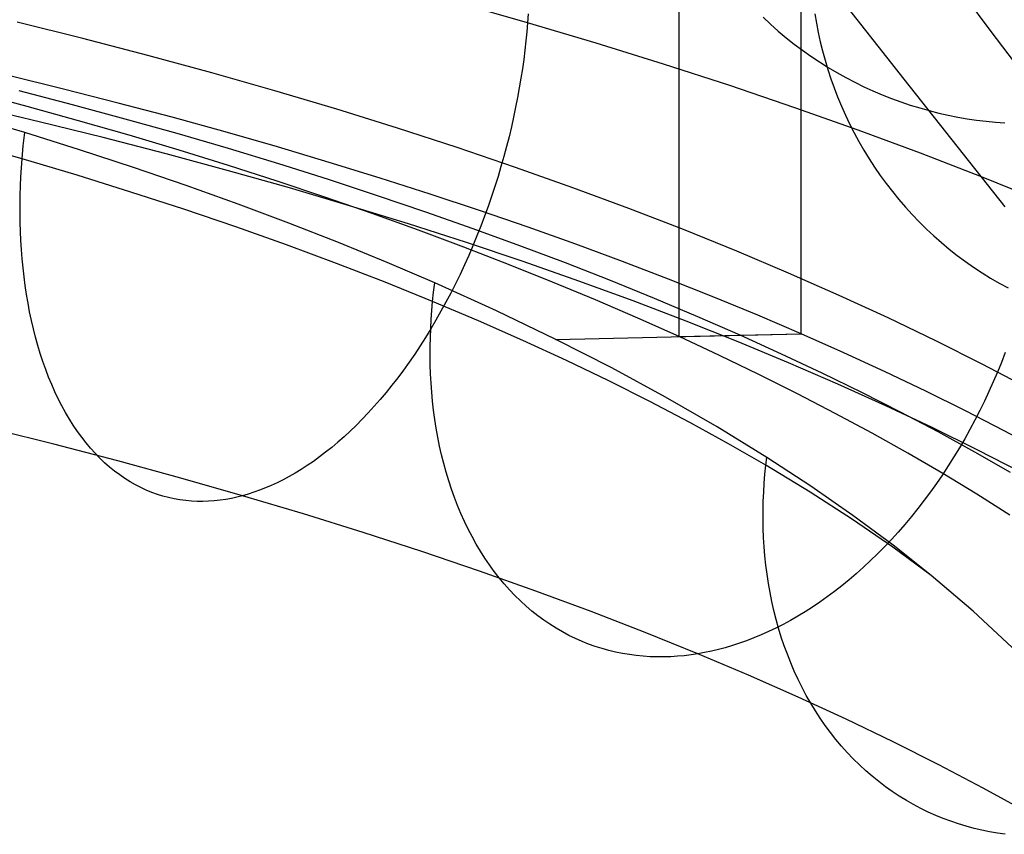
# Model space of a CAD drawing. Extents: x -37 to 483, y -973 to -253.
# Tile 75 of 197: x 286 to 317, y -872 to -846. Entities that reach past the tile are written whole.
import ezdxf

# ---------------------------------------------------------------- set-up
doc = ezdxf.new("R2010")
doc.units = 0
for name, color, linetype in [('LIVELLO_03', 5, 'CONTINUOUS'), ('LIVELLO_04', 96, 'CONTINUOUS'), ('PREDEFINITO', 7, 'CONTINUOUS')]:
    doc.layers.add(name, color=color, linetype=linetype)

msp = doc.modelspace()

# ---------------------------------------------------------------- linework, layer by layer
at = {"layer": 'LIVELLO_03'}
for p, q in [((314.792, -843.938, 503.139), (316.767, -846.593, 491.497)), ((311.095, -844.355, 452.02), (314.051, -848.13, 440.307)), ((309.625, -846.18, 477.762), (309.862, -846.402, 477.839)), ((311.252, -846.077, 452.396), (311.302, -846.368, 452.464)), ((309.862, -846.402, 477.839), (310.105, -846.617, 477.916)), ((310.105, -846.617, 477.916), (310.353, -846.826, 477.993)), ((311.302, -846.368, 452.464), (311.36, -846.66, 452.534)), ((311.36, -846.66, 452.534), (311.425, -846.951, 452.606)), ((316.767, -846.593, 491.497), (318.963, -849.499, 479.924)), ((310.353, -846.826, 477.993), (310.607, -847.027, 478.069)), ((311.425, -846.951, 452.606), (311.497, -847.243, 452.679)), ((310.607, -847.027, 478.069), (310.866, -847.221, 478.146)), ((310.866, -847.221, 478.146), (311.129, -847.408, 478.222)), ((311.497, -847.243, 452.679), (311.577, -847.535, 452.753)), ((311.129, -847.408, 478.222), (311.397, -847.587, 478.298)), ((311.397, -847.587, 478.298), (311.669, -847.759, 478.373)), ((311.577, -847.535, 452.753), (311.664, -847.826, 452.83)), ((311.664, -847.826, 452.83), (311.759, -848.116, 452.907)), ((311.669, -847.759, 478.373), (311.945, -847.923, 478.448)), ((311.759, -848.116, 452.907), (311.862, -848.405, 452.986)), ((311.945, -847.923, 478.448), (312.225, -848.079, 478.521)), ((312.225, -848.079, 478.521), (312.508, -848.227, 478.595)), ((314.051, -848.13, 440.307), (317.229, -852.152, 428.698)), ((311.862, -848.405, 452.986), (311.972, -848.692, 453.066)), ((312.508, -848.227, 478.595), (312.794, -848.368, 478.667)), ((312.794, -848.368, 478.667), (313.083, -848.5, 478.739)), ((313.083, -848.5, 478.739), (313.374, -848.624, 478.81)), ((311.972, -848.692, 453.066), (312.09, -848.978, 453.148)), ((313.374, -848.624, 478.81), (313.667, -848.74, 478.879)), ((313.667, -848.74, 478.879), (313.962, -848.848, 478.948)), ((312.09, -848.978, 453.148), (312.217, -849.262, 453.23)), ((313.962, -848.848, 478.948), (314.258, -848.947, 479.016)), ((314.258, -848.947, 479.016), (314.556, -849.039, 479.082)), ((314.556, -849.039, 479.082), (314.854, -849.122, 479.148)), ((314.854, -849.122, 479.148), (315.153, -849.198, 479.212)), ((312.217, -849.262, 453.23), (312.35, -849.543, 453.314)), ((315.153, -849.198, 479.212), (315.452, -849.266, 479.275)), ((315.452, -849.266, 479.275), (315.751, -849.325, 479.337)), ((315.751, -849.325, 479.337), (316.049, -849.377, 479.397)), ((316.049, -849.377, 479.397), (316.347, -849.422, 479.456)), ((316.347, -849.422, 479.456), (316.645, -849.459, 479.514)), ((312.35, -849.543, 453.314), (312.492, -849.822, 453.399)), ((316.645, -849.459, 479.514), (316.941, -849.488, 479.57)), ((316.941, -849.488, 479.57), (317.235, -849.51, 479.625)), ((312.492, -849.822, 453.399), (312.641, -850.098, 453.485)), ((312.641, -850.098, 453.485), (312.798, -850.37, 453.572)), ((312.798, -850.37, 453.572), (312.963, -850.639, 453.659)), ((312.963, -850.639, 453.659), (313.135, -850.904, 453.748)), ((313.135, -850.904, 453.748), (313.315, -851.165, 453.837)), ((313.315, -851.165, 453.837), (313.502, -851.421, 453.927)), ((313.502, -851.421, 453.927), (313.696, -851.673, 454.017)), ((313.696, -851.673, 454.017), (313.897, -851.92, 454.108)), ((313.897, -851.92, 454.108), (314.105, -852.161, 454.199)), ((314.105, -852.161, 454.199), (314.32, -852.397, 454.29)), ((314.32, -852.397, 454.29), (314.541, -852.626, 454.382)), ((314.541, -852.626, 454.382), (314.769, -852.85, 454.474)), ((314.769, -852.85, 454.474), (315.002, -853.068, 454.565)), ((315.002, -853.068, 454.565), (315.242, -853.278, 454.657)), ((315.242, -853.278, 454.657), (315.487, -853.482, 454.748)), ((315.487, -853.482, 454.748), (315.737, -853.68, 454.839)), ((315.737, -853.68, 454.839), (315.993, -853.87, 454.93)), ((315.993, -853.87, 454.93), (316.253, -854.052, 455.02)), ((316.253, -854.052, 455.02), (316.518, -854.228, 455.11)), ((316.518, -854.228, 455.11), (316.787, -854.395, 455.199)), ((316.787, -854.395, 455.199), (317.06, -854.555, 455.287)), ((317.06, -854.555, 455.287), (317.336, -854.707, 455.375))]:
    msp.add_line(p, q, dxfattribs=at)
at = {"layer": 'LIVELLO_04'}
for p, q in [((306.979, -856.238, 410.712), (306.979, -354.718, 422.221)), ((310.829, -856.151, 413.834), (310.829, -354.631, 425.342)), ((287.611, -848.443, 431.785), (285.873, -848.015, 432.781)), ((287.892, -848.936, 428.819), (286.214, -848.498, 429.819)), ((289.327, -848.882, 430.763), (287.611, -848.443, 431.785)), ((286.458, -848.99, 426.875), (284.818, -848.553, 427.852)), ((286.843, -849.47, 432.2), (284.803, -848.987, 433.345)), ((288.076, -849.44, 425.872), (286.458, -848.99, 426.875)), ((289.549, -849.386, 427.793), (287.892, -848.936, 428.819)), ((291.021, -849.332, 429.714), (289.327, -848.882, 430.763)), ((289.673, -849.9, 424.845), (288.076, -849.44, 425.872)), ((291.183, -849.847, 426.742), (289.549, -849.386, 427.793)), ((292.693, -849.794, 428.638), (291.021, -849.332, 429.714)), ((288.856, -849.969, 431.018), (286.843, -849.47, 432.2)), ((290.841, -850.484, 429.799), (288.856, -849.969, 431.018)), ((291.248, -850.371, 423.793), (289.673, -849.9, 424.845)), ((292.795, -850.319, 425.665), (291.183, -849.847, 426.742)), ((294.343, -850.267, 427.537), (292.693, -849.794, 428.638)), ((292.801, -850.854, 422.717), (291.248, -850.371, 423.793)), ((294.385, -850.802, 424.564), (292.795, -850.319, 425.665)), ((295.969, -850.751, 426.411), (294.343, -850.267, 427.537)), ((292.796, -851.014, 428.543), (290.841, -850.484, 429.799)), ((294.33, -851.347, 421.617), (292.801, -850.854, 422.717)), ((295.95, -851.296, 423.438), (294.385, -850.802, 424.564)), ((297.57, -851.245, 425.259), (295.969, -850.751, 426.411)), ((294.72, -851.558, 427.253), (292.796, -851.014, 428.543)), ((297.492, -851.8, 422.288), (295.95, -851.296, 423.438)), ((299.148, -851.75, 424.083), (297.57, -851.245, 425.259)), ((295.836, -851.85, 420.493), (294.33, -851.347, 421.617)), ((296.611, -852.117, 425.928), (294.72, -851.558, 427.253)), ((297.318, -852.364, 419.347), (295.836, -851.85, 420.493)), ((299.01, -852.315, 421.115), (297.492, -851.8, 422.288)), ((300.701, -852.266, 422.883), (299.148, -851.75, 424.083)), ((298.468, -852.691, 424.569), (296.611, -852.117, 425.928)), ((298.776, -852.888, 418.178), (297.318, -852.364, 419.347)), ((300.502, -852.84, 419.918), (299.01, -852.315, 421.115)), ((302.228, -852.791, 421.658), (300.701, -852.266, 422.883)), ((300.29, -853.278, 423.179), (298.468, -852.691, 424.569)), ((301.969, -853.375, 418.699), (300.502, -852.84, 419.918)), ((303.729, -853.327, 420.411), (302.228, -852.791, 421.658)), ((300.209, -853.423, 416.987), (298.776, -852.888, 418.178)), ((301.616, -853.967, 415.774), (300.209, -853.423, 416.987)), ((302.076, -853.878, 421.756), (300.29, -853.278, 423.179)), ((303.41, -853.92, 417.457), (301.969, -853.375, 418.699)), ((305.204, -853.873, 419.14), (303.729, -853.327, 420.411)), ((302.997, -854.52, 414.54), (301.616, -853.967, 415.774)), ((303.825, -854.491, 420.304), (302.076, -853.878, 421.756)), ((304.825, -854.474, 416.193), (303.41, -853.92, 417.457)), ((306.652, -854.428, 417.846), (305.204, -853.873, 419.14)), ((304.352, -855.084, 413.284), (302.997, -854.52, 414.54)), ((305.536, -855.116, 418.822), (303.825, -854.491, 420.304)), ((306.212, -855.038, 414.907), (304.825, -854.474, 416.193)), ((308.073, -854.993, 416.531), (306.652, -854.428, 417.846)), ((309.465, -855.568, 415.193), (308.073, -854.993, 416.531)), ((305.679, -855.656, 412.008), (304.352, -855.084, 413.284)), ((307.207, -855.754, 417.311), (305.536, -855.116, 418.822)), ((307.572, -855.612, 413.601), (306.212, -855.038, 414.907)), ((308.904, -856.195, 412.273), (307.572, -855.612, 413.601)), ((310.829, -856.151, 413.834), (309.465, -855.568, 415.193)), ((306.979, -856.238, 410.712), (305.679, -855.656, 412.008)), ((308.839, -856.403, 415.774), (307.207, -855.754, 417.311)), ((306.979, -856.238, 410.712), (310.829, -856.151, 413.834)), ((308.252, -856.829, 409.396), (306.979, -856.238, 410.712)), ((310.208, -856.787, 410.925), (308.904, -856.195, 412.273)), ((312.164, -856.744, 412.453), (310.829, -856.151, 413.834)), ((310.429, -857.062, 414.211), (308.839, -856.403, 415.774)), ((309.496, -857.429, 408.06), (308.252, -856.829, 409.396)), ((311.483, -857.387, 409.556), (310.208, -856.787, 410.925)), ((313.47, -857.345, 411.052), (312.164, -856.744, 412.453)), ((311.978, -857.733, 412.623), (310.429, -857.062, 414.211)), ((310.712, -858.037, 406.705), (309.496, -857.429, 408.06)), ((312.729, -857.997, 408.168), (311.483, -857.387, 409.556)), ((314.746, -857.956, 409.631), (313.47, -857.345, 411.052)), ((313.484, -858.413, 411.011), (311.978, -857.733, 412.623)), ((311.899, -858.654, 405.332), (310.712, -858.037, 406.705)), ((313.946, -858.614, 406.761), (312.729, -857.997, 408.168)), ((315.992, -858.574, 408.19), (314.746, -857.956, 409.631)), ((314.947, -859.102, 409.377), (313.484, -858.413, 411.011)), ((313.057, -859.279, 403.94), (311.899, -858.654, 405.332)), ((315.132, -859.24, 405.335), (313.946, -858.614, 406.761)), ((317.208, -859.201, 406.73), (315.992, -858.574, 408.19)), ((314.186, -859.912, 402.531), (313.057, -859.279, 403.94)), ((316.366, -859.801, 407.722), (314.947, -859.102, 409.377)), ((316.289, -859.874, 403.891), (315.132, -859.24, 405.335)), ((318.392, -859.836, 405.252), (317.208, -859.201, 406.73)), ((315.285, -860.553, 401.105), (314.186, -859.912, 402.531)), ((317.415, -860.516, 402.43), (316.289, -859.874, 403.891)), ((317.741, -860.507, 406.048), (316.366, -859.801, 407.722)), ((316.353, -861.201, 399.662), (315.285, -860.553, 401.105)), ((317.391, -861.857, 398.202), (316.353, -861.201, 399.662))]:
    msp.add_line(p, q, dxfattribs=at)
at = {"layer": 'PREDEFINITO'}
for p, q in [((310.829, -856.151, 413.834), (310.829, -841.845, 414.162)), ((302.214, -846.353, 440.213), (300.017, -845.727, 441.67)), ((288.217, -846.852, 434.941), (286.143, -846.336, 436.14)), ((302.235, -846.07, 440.155), (302.214, -846.353, 440.213)), ((302.19, -846.636, 440.267), (302.161, -846.923, 440.316)), ((302.214, -846.353, 440.213), (302.19, -846.636, 440.267)), ((304.374, -846.997, 438.716), (302.214, -846.353, 440.213)), ((290.263, -847.384, 433.702), (288.217, -846.852, 434.941)), ((302.161, -846.923, 440.316), (302.128, -847.214, 440.361)), ((302.128, -847.214, 440.361), (302.091, -847.507, 440.402)), ((306.496, -847.657, 437.178), (304.374, -846.997, 438.716)), ((292.277, -847.933, 432.426), (290.263, -847.384, 433.702)), ((302.091, -847.507, 440.402), (302.049, -847.804, 440.438)), ((302.049, -847.804, 440.438), (302.003, -848.103, 440.47)), ((308.578, -848.335, 435.602), (306.496, -847.657, 437.178)), ((287.611, -848.443, 431.785), (285.873, -848.015, 432.781)), ((294.259, -848.498, 431.111), (292.277, -847.933, 432.426)), ((302.003, -848.103, 440.47), (301.952, -848.405, 440.497)), ((289.327, -848.882, 430.763), (287.611, -848.443, 431.785)), ((296.208, -849.079, 429.76), (294.259, -848.498, 431.111)), ((301.952, -848.405, 440.497), (301.897, -848.709, 440.519)), ((310.62, -849.029, 433.987), (308.578, -848.335, 435.602)), ((301.897, -848.709, 440.519), (301.836, -849.015, 440.535)), ((286.387, -849.811, 421.865), (283.639, -848.998, 423.662)), ((291.021, -849.332, 429.714), (289.327, -848.882, 430.763)), ((298.121, -849.675, 428.373), (296.208, -849.079, 429.76)), ((301.836, -849.015, 440.535), (301.772, -849.323, 440.547)), ((312.62, -849.739, 432.335), (310.62, -849.029, 433.987)), ((292.693, -849.794, 428.638), (291.021, -849.332, 429.714)), ((301.772, -849.323, 440.547), (301.702, -849.633, 440.553)), ((299.998, -850.286, 426.952), (298.121, -849.675, 428.373)), ((301.702, -849.633, 440.553), (301.628, -849.944, 440.553)), ((314.579, -850.466, 430.646), (312.62, -849.739, 432.335)), ((286.341, -850.231, 421.933), (286.387, -849.811, 421.865)), ((288.113, -850.353, 420.67), (286.387, -849.811, 421.865)), ((294.343, -850.267, 427.537), (292.693, -849.794, 428.638)), ((301.628, -849.944, 440.553), (301.548, -850.256, 440.548)), ((286.304, -850.643, 422.009), (284.547, -850.142, 423.175)), ((286.304, -850.643, 422.009), (286.341, -850.231, 421.933)), ((289.809, -850.909, 419.443), (288.113, -850.353, 420.67)), ((295.969, -850.751, 426.411), (294.343, -850.267, 427.537)), ((301.837, -850.911, 425.497), (299.998, -850.286, 426.952)), ((301.548, -850.256, 440.548), (301.464, -850.57, 440.538)), ((286.284, -850.926, 422.067), (286.304, -850.643, 422.009)), ((288.032, -851.158, 420.811), (286.304, -850.643, 422.009)), ((301.464, -850.57, 440.538), (301.375, -850.883, 440.521)), ((316.495, -851.207, 428.921), (314.579, -850.466, 430.646)), ((286.267, -851.21, 422.13), (286.284, -850.926, 422.067)), ((291.472, -851.48, 418.185), (289.809, -850.909, 419.443)), ((297.57, -851.245, 425.259), (295.969, -850.751, 426.411)), ((301.375, -850.883, 440.521), (301.282, -851.197, 440.499)), ((303.638, -851.551, 424.01), (301.837, -850.911, 425.497)), ((286.254, -851.495, 422.198), (286.267, -851.21, 422.13)), ((289.728, -851.687, 419.582), (288.032, -851.158, 420.811)), ((299.148, -851.75, 424.083), (297.57, -851.245, 425.259)), ((301.282, -851.197, 440.499), (301.183, -851.511, 440.471)), ((318.366, -851.964, 427.16), (316.495, -851.207, 428.921)), ((286.245, -851.78, 422.272), (286.254, -851.495, 422.198)), ((293.104, -852.066, 416.897), (291.472, -851.48, 418.185)), ((301.183, -851.511, 440.471), (301.08, -851.824, 440.437)), ((305.398, -852.204, 422.491), (303.638, -851.551, 424.01)), ((286.24, -852.067, 422.35), (286.245, -851.78, 422.272)), ((291.394, -852.229, 418.321), (289.728, -851.687, 419.582)), ((300.701, -852.266, 422.883), (299.148, -851.75, 424.083)), ((301.08, -851.824, 440.437), (300.972, -852.137, 440.397)), ((286.24, -852.354, 422.434), (286.24, -852.067, 422.35)), ((293.027, -852.784, 417.029), (291.394, -852.229, 418.321)), ((294.702, -852.665, 415.579), (293.104, -852.066, 416.897)), ((300.972, -852.137, 440.397), (300.859, -852.449, 440.351)), ((307.118, -852.869, 420.942), (305.398, -852.204, 422.491)), ((286.244, -852.641, 422.524), (286.24, -852.354, 422.434)), ((302.228, -852.791, 421.658), (300.701, -852.266, 422.883)), ((300.859, -852.449, 440.351), (300.741, -852.76, 440.298)), ((286.252, -852.928, 422.619), (286.244, -852.641, 422.524)), ((294.627, -853.352, 415.708), (293.027, -852.784, 417.029)), ((296.266, -853.279, 414.233), (294.702, -852.665, 415.579)), ((300.741, -852.76, 440.298), (300.619, -853.068, 440.24)), ((303.729, -853.327, 420.411), (302.228, -852.791, 421.658)), ((286.265, -853.214, 422.719), (286.252, -852.928, 422.619)), ((300.619, -853.068, 440.24), (300.492, -853.375, 440.176)), ((308.795, -853.547, 419.365), (307.118, -852.869, 420.942)), ((286.282, -853.5, 422.824), (286.265, -853.214, 422.719)), ((296.194, -853.933, 414.357), (294.627, -853.352, 415.708)), ((297.796, -853.906, 412.857), (296.266, -853.279, 414.233)), ((300.492, -853.375, 440.176), (300.361, -853.68, 440.105)), ((305.204, -853.873, 419.14), (303.729, -853.327, 420.411)), ((286.305, -853.785, 422.935), (286.282, -853.5, 422.824)), ((286.332, -854.069, 423.052), (286.305, -853.785, 422.935)), ((300.361, -853.68, 440.105), (300.226, -853.982, 440.028)), ((310.429, -854.238, 417.759), (308.795, -853.547, 419.365)), ((286.363, -854.351, 423.174), (286.332, -854.069, 423.052)), ((297.726, -854.526, 412.977), (296.194, -853.933, 414.357)), ((299.29, -854.547, 411.454), (297.796, -853.906, 412.857)), ((300.226, -853.982, 440.028), (300.086, -854.281, 439.945)), ((306.652, -854.428, 417.846), (305.204, -853.873, 419.14)), ((286.4, -854.632, 423.302), (286.363, -854.351, 423.174)), ((300.086, -854.281, 439.945), (299.942, -854.577, 439.857)), ((312.019, -854.939, 416.127), (310.429, -854.238, 417.759)), ((286.442, -854.91, 423.435), (286.4, -854.632, 423.302)), ((299.223, -855.131, 411.569), (297.726, -854.526, 412.977)), ((299.254, -854.841, 411.51), (299.29, -854.547, 411.454)), ((301.23, -855.425, 409.536), (299.29, -854.547, 411.454)), ((299.942, -854.577, 439.857), (299.795, -854.87, 439.762)), ((308.073, -854.993, 416.531), (306.652, -854.428, 417.846)), ((286.489, -855.186, 423.573), (286.442, -854.91, 423.435)), ((299.223, -855.131, 411.569), (299.254, -854.841, 411.51)), ((299.795, -854.87, 439.762), (299.643, -855.158, 439.661)), ((309.465, -855.568, 415.193), (308.073, -854.993, 416.531)), ((313.565, -855.651, 414.471), (312.019, -854.939, 416.127)), ((286.54, -855.46, 423.717), (286.489, -855.186, 423.573)), ((299.198, -855.412, 411.63), (299.223, -855.131, 411.569)), ((300.663, -855.739, 410.155), (299.223, -855.131, 411.569)), ((299.643, -855.158, 439.661), (299.487, -855.442, 439.555)), ((286.597, -855.73, 423.866), (286.54, -855.46, 423.717)), ((299.178, -855.695, 411.696), (299.198, -855.412, 411.63)), ((299.487, -855.442, 439.555), (299.328, -855.722, 439.442)), ((303.105, -856.326, 407.571), (301.23, -855.425, 409.536)), ((310.829, -856.151, 413.834), (309.465, -855.568, 415.193)), ((286.659, -855.997, 424.021), (286.597, -855.73, 423.866)), ((299.163, -855.979, 411.767), (299.178, -855.695, 411.696)), ((299.328, -855.722, 439.442), (299.166, -855.998, 439.324)), ((302.067, -856.358, 408.715), (300.663, -855.739, 410.155)), ((315.065, -856.373, 412.79), (313.565, -855.651, 414.471)), ((286.726, -856.26, 424.18), (286.659, -855.997, 424.021)), ((286.798, -856.52, 424.345), (286.726, -856.26, 424.18)), ((299, -856.268, 439.201), (298.831, -856.532, 439.072)), ((299.166, -855.998, 439.324), (299, -856.268, 439.201)), ((299.146, -856.55, 411.921), (299.152, -856.264, 411.841)), ((299.152, -856.264, 411.841), (299.163, -855.979, 411.767)), ((303.105, -856.326, 407.571), (310.829, -856.151, 413.834)), ((312.164, -856.744, 412.453), (310.829, -856.151, 413.834)), ((286.875, -856.775, 424.515), (286.798, -856.52, 424.345)), ((298.831, -856.532, 439.072), (298.659, -856.792, 438.938)), ((299.146, -856.837, 412.005), (299.146, -856.55, 411.921)), ((303.435, -856.988, 407.249), (302.067, -856.358, 408.715)), ((304.864, -857.224, 405.615), (303.105, -856.326, 407.571)), ((316.518, -857.105, 411.087), (315.065, -856.373, 412.79)), ((286.957, -857.025, 424.689), (286.875, -856.775, 424.515)), ((298.659, -856.792, 438.938), (298.484, -857.045, 438.799)), ((299.15, -857.124, 412.093), (299.146, -856.837, 412.005)), ((313.47, -857.345, 411.052), (312.164, -856.744, 412.453)), ((317.244, -856.742, 427.6), (317.126, -857.049, 427.588)), ((287.045, -857.271, 424.868), (286.957, -857.025, 424.689)), ((298.484, -857.045, 438.799), (298.307, -857.293, 438.655)), ((299.16, -857.412, 412.187), (299.15, -857.124, 412.093)), ((304.766, -857.629, 405.759), (303.435, -856.988, 407.249)), ((317.925, -857.846, 409.364), (316.518, -857.105, 411.087)), ((317.126, -857.049, 427.588), (317.001, -857.355, 427.57)), ((287.137, -857.512, 425.052), (287.045, -857.271, 424.868)), ((298.307, -857.293, 438.655), (298.127, -857.534, 438.507)), ((299.176, -857.699, 412.285), (299.16, -857.412, 412.187)), ((306.557, -858.143, 403.619), (304.864, -857.224, 405.615)), ((314.746, -857.956, 409.631), (313.47, -857.345, 411.052)), ((317.001, -857.355, 427.57), (316.871, -857.66, 427.548)), ((287.234, -857.747, 425.24), (287.137, -857.512, 425.052)), ((287.336, -857.977, 425.432), (287.234, -857.747, 425.24)), ((297.945, -857.769, 438.353), (297.762, -857.997, 438.196)), ((298.127, -857.534, 438.507), (297.945, -857.769, 438.353)), ((299.197, -857.987, 412.388), (299.176, -857.699, 412.285)), ((306.06, -858.279, 404.245), (304.766, -857.629, 405.759)), ((316.871, -857.66, 427.548), (316.735, -857.964, 427.52)), ((287.443, -858.201, 425.629), (287.336, -857.977, 425.432)), ((297.762, -857.997, 438.196), (297.576, -858.218, 438.034)), ((299.224, -858.273, 412.495), (299.197, -857.987, 412.388)), ((315.992, -858.574, 408.19), (314.746, -857.956, 409.631)), ((316.735, -857.964, 427.52), (316.594, -858.266, 427.487)), ((287.554, -858.418, 425.829), (287.443, -858.201, 425.629)), ((287.67, -858.629, 426.034), (287.554, -858.418, 425.829)), ((297.389, -858.432, 437.868), (297.2, -858.639, 437.698)), ((297.576, -858.218, 438.034), (297.389, -858.432, 437.868)), ((299.256, -858.559, 412.607), (299.224, -858.273, 412.495)), ((307.317, -858.94, 402.707), (306.06, -858.279, 404.245)), ((308.184, -859.082, 401.583), (306.557, -858.143, 403.619)), ((316.594, -858.266, 427.487), (316.447, -858.567, 427.449)), ((287.791, -858.834, 426.241), (287.67, -858.629, 426.034)), ((297.2, -858.639, 437.698), (297.01, -858.839, 437.524)), ((299.294, -858.843, 412.724), (299.256, -858.559, 412.607)), ((317.208, -859.201, 406.73), (315.992, -858.574, 408.19)), ((316.447, -858.567, 427.449), (316.295, -858.865, 427.405)), ((287.915, -859.031, 426.452), (287.791, -858.834, 426.241)), ((288.045, -859.222, 426.666), (287.915, -859.031, 426.452)), ((296.819, -859.032, 437.347), (296.627, -859.217, 437.167)), ((297.01, -858.839, 437.524), (296.819, -859.032, 437.347)), ((299.339, -859.126, 412.846), (299.294, -858.843, 412.724)), ((308.534, -859.611, 401.147), (307.317, -858.94, 402.707)), ((316.295, -858.865, 427.405), (316.137, -859.16, 427.356)), ((287.3, -859.63, 437.392), (285.257, -859.122, 438.573)), ((288.178, -859.405, 426.884), (288.045, -859.222, 426.666)), ((296.627, -859.217, 437.167), (296.435, -859.394, 436.984)), ((299.389, -859.408, 412.972), (299.339, -859.126, 412.846)), ((309.743, -860.04, 399.509), (308.184, -859.082, 401.583)), ((316.137, -859.16, 427.356), (315.974, -859.453, 427.302)), ((318.392, -859.836, 405.252), (317.208, -859.201, 406.73)), ((289.312, -860.154, 436.173), (287.3, -859.63, 437.392)), ((288.315, -859.581, 427.103), (288.178, -859.405, 426.884)), ((288.456, -859.75, 427.325), (288.315, -859.581, 427.103)), ((296.242, -859.564, 436.798), (296.049, -859.726, 436.61)), ((296.435, -859.394, 436.984), (296.242, -859.564, 436.798)), ((299.445, -859.687, 413.103), (299.389, -859.408, 412.972)), ((309.713, -860.291, 399.565), (308.534, -859.611, 401.147)), ((315.974, -859.453, 427.302), (315.806, -859.742, 427.242)), ((288.601, -859.91, 427.55), (288.456, -859.75, 427.325)), ((288.749, -860.063, 427.776), (288.601, -859.91, 427.55)), ((295.856, -859.881, 436.419), (295.664, -860.028, 436.227)), ((296.049, -859.726, 436.61), (295.856, -859.881, 436.419)), ((299.507, -859.964, 413.238), (299.445, -859.687, 413.103)), ((299.576, -860.238, 413.378), (299.507, -859.964, 413.238)), ((315.806, -859.742, 427.242), (315.633, -860.028, 427.177)), ((288.901, -860.208, 428.004), (288.749, -860.063, 427.776)), ((289.055, -860.345, 428.234), (288.901, -860.208, 428.004)), ((291.294, -860.694, 434.917), (289.312, -860.154, 436.173)), ((295.279, -860.298, 435.836), (295.087, -860.422, 435.638)), ((295.471, -860.167, 436.032), (295.279, -860.298, 435.836)), ((295.664, -860.028, 436.227), (295.471, -860.167, 436.032)), ((299.65, -860.51, 413.522), (299.576, -860.238, 413.378)), ((309.685, -860.571, 399.63), (309.713, -860.291, 399.565)), ((309.713, -860.291, 399.565), (309.743, -860.04, 399.509)), ((311.105, -861.139, 397.593), (309.713, -860.291, 399.565)), ((311.128, -860.947, 397.55), (309.743, -860.04, 399.509)), ((315.633, -860.028, 427.177), (315.455, -860.31, 427.106)), ((289.213, -860.473, 428.465), (289.055, -860.345, 428.234)), ((289.374, -860.594, 428.697), (289.213, -860.473, 428.465)), ((289.537, -860.706, 428.93), (289.374, -860.594, 428.697)), ((294.897, -860.538, 435.439), (294.707, -860.646, 435.239)), ((295.087, -860.422, 435.638), (294.897, -860.538, 435.439)), ((299.731, -860.778, 413.671), (299.65, -860.51, 413.522)), ((309.662, -860.852, 399.699), (309.685, -860.571, 399.63)), ((315.272, -860.587, 427.03), (315.085, -860.861, 426.949)), ((315.455, -860.31, 427.106), (315.272, -860.587, 427.03)), ((289.703, -860.81, 429.163), (289.537, -860.706, 428.93)), ((289.871, -860.906, 429.397), (289.703, -860.81, 429.163)), ((290.041, -860.993, 429.631), (289.871, -860.906, 429.397)), ((293.243, -861.249, 433.625), (291.294, -860.694, 434.917)), ((294.332, -860.84, 434.836), (294.146, -860.926, 434.634)), ((294.519, -860.747, 435.038), (294.332, -860.84, 434.836)), ((294.707, -860.646, 435.239), (294.519, -860.747, 435.038)), ((299.818, -861.042, 413.824), (299.731, -860.778, 413.671)), ((309.644, -861.135, 399.772), (309.662, -860.852, 399.699)), ((315.085, -860.861, 426.949), (314.894, -861.129, 426.863)), ((290.212, -861.072, 429.864), (290.041, -860.993, 429.631)), ((290.386, -861.144, 430.098), (290.212, -861.072, 429.864)), ((290.561, -861.206, 430.33), (290.386, -861.144, 430.098)), ((290.737, -861.261, 430.562), (290.561, -861.206, 430.33)), ((293.42, -861.198, 433.826), (293.243, -861.249, 433.625)), ((293.598, -861.141, 434.028), (293.42, -861.198, 433.826)), ((293.779, -861.076, 434.23), (293.598, -861.141, 434.028)), ((293.962, -861.005, 434.432), (293.779, -861.076, 434.23)), ((294.146, -860.926, 434.634), (293.962, -861.005, 434.432)), ((299.91, -861.303, 413.981), (299.818, -861.042, 413.824)), ((309.632, -861.419, 399.848), (309.644, -861.135, 399.772)), ((312.437, -861.999, 395.591), (311.105, -861.139, 397.593)), ((312.453, -861.869, 395.561), (311.128, -860.947, 397.55)), ((314.894, -861.129, 426.863), (314.698, -861.393, 426.772)), ((290.915, -861.308, 430.793), (290.737, -861.261, 430.562)), ((291.093, -861.347, 431.023), (290.915, -861.308, 430.793)), ((291.272, -861.378, 431.251), (291.093, -861.347, 431.023)), ((291.452, -861.402, 431.478), (291.272, -861.378, 431.251)), ((291.632, -861.418, 431.703), (291.452, -861.402, 431.478)), ((291.812, -861.427, 431.926), (291.632, -861.418, 431.703)), ((291.993, -861.428, 432.147), (291.812, -861.427, 431.926)), ((292.173, -861.422, 432.366), (291.993, -861.428, 432.147)), ((292.353, -861.41, 432.583), (292.173, -861.422, 432.366)), ((292.532, -861.39, 432.797), (292.353, -861.41, 432.583)), ((292.711, -861.364, 433.008), (292.532, -861.39, 432.797)), ((292.889, -861.332, 433.216), (292.711, -861.364, 433.008)), ((293.066, -861.294, 433.422), (292.889, -861.332, 433.216)), ((293.243, -861.249, 433.625), (293.066, -861.294, 433.422)), ((295.159, -861.82, 432.296), (293.243, -861.249, 433.625)), ((300.009, -861.559, 414.142), (299.91, -861.303, 413.981)), ((309.625, -861.705, 399.929), (309.632, -861.419, 399.848)), ((314.698, -861.393, 426.772), (314.499, -861.652, 426.676)), ((297.041, -862.406, 430.932), (295.159, -861.82, 432.296)), ((300.114, -861.811, 414.306), (300.009, -861.559, 414.142)), ((300.225, -862.058, 414.475), (300.114, -861.811, 414.306)), ((309.625, -861.992, 400.013), (309.625, -861.705, 399.929)), ((314.499, -861.652, 426.676), (314.295, -861.904, 426.575)), ((300.342, -862.301, 414.647), (300.225, -862.058, 414.475)), ((309.63, -862.279, 400.101), (309.625, -861.992, 400.013)), ((313.708, -862.872, 393.56), (312.437, -861.999, 395.591)), ((313.715, -862.806, 393.545), (312.453, -861.869, 395.561)), ((314.088, -862.152, 426.469), (313.878, -862.393, 426.359)), ((314.295, -861.904, 426.575), (314.088, -862.152, 426.469)), ((298.888, -863.008, 429.534), (297.041, -862.406, 430.932)), ((300.465, -862.537, 414.823), (300.342, -862.301, 414.647)), ((309.641, -862.568, 400.193), (309.63, -862.279, 400.101)), ((313.878, -862.393, 426.359), (313.665, -862.628, 426.244)), ((300.593, -862.769, 415.002), (300.465, -862.537, 414.823)), ((300.727, -862.994, 415.184), (300.593, -862.769, 415.002)), ((309.659, -862.856, 400.288), (309.641, -862.568, 400.193)), ((313.665, -862.628, 426.244), (313.449, -862.856, 426.125)), ((300.7, -863.623, 428.101), (298.888, -863.008, 429.534)), ((300.867, -863.213, 415.369), (300.727, -862.994, 415.184)), ((309.683, -863.145, 400.388), (309.659, -862.856, 400.288)), ((313.23, -863.078, 426.001), (313.009, -863.293, 425.874)), ((313.449, -862.856, 426.125), (313.23, -863.078, 426.001)), ((314.916, -863.758, 391.501), (313.708, -862.872, 393.56)), ((314.916, -863.758, 391.501), (313.715, -862.806, 393.545)), ((301.012, -863.426, 415.557), (300.867, -863.213, 415.369)), ((309.713, -863.433, 400.491), (309.683, -863.145, 400.388)), ((313.009, -863.293, 425.874), (312.785, -863.501, 425.742)), ((302.474, -864.254, 426.635), (300.7, -863.623, 428.101)), ((301.162, -863.633, 415.748), (301.012, -863.426, 415.557)), ((301.317, -863.833, 415.94), (301.162, -863.633, 415.748)), ((309.75, -863.721, 400.598), (309.713, -863.433, 400.491)), ((312.56, -863.703, 425.607), (312.333, -863.896, 425.468)), ((312.785, -863.501, 425.742), (312.56, -863.703, 425.607)), ((301.478, -864.025, 416.136), (301.317, -863.833, 415.94)), ((309.794, -864.008, 400.709), (309.75, -863.721, 400.598)), ((309.844, -864.294, 400.824), (309.794, -864.008, 400.709)), ((312.333, -863.896, 425.468), (312.105, -864.083, 425.326)), ((316.233, -864.883, 389.09), (314.916, -863.758, 391.501)), ((301.643, -864.211, 416.333), (301.478, -864.025, 416.136)), ((301.812, -864.389, 416.532), (301.643, -864.211, 416.333)), ((304.212, -864.898, 425.137), (302.474, -864.254, 426.635)), ((309.901, -864.579, 400.942), (309.844, -864.294, 400.824)), ((311.875, -864.262, 425.18), (311.644, -864.433, 425.032)), ((312.105, -864.083, 425.326), (311.875, -864.262, 425.18)), ((301.987, -864.56, 416.733), (301.812, -864.389, 416.532)), ((302.165, -864.723, 416.935), (301.987, -864.56, 416.733)), ((309.965, -864.862, 401.064), (309.901, -864.579, 400.942)), ((311.413, -864.597, 424.88), (311.181, -864.754, 424.726)), ((311.644, -864.433, 425.032), (311.413, -864.597, 424.88)), ((302.347, -864.879, 417.138), (302.165, -864.723, 416.935)), ((302.534, -865.027, 417.342), (302.347, -864.879, 417.138)), ((305.911, -865.555, 423.607), (304.212, -864.898, 425.137)), ((310.036, -865.143, 401.19), (309.965, -864.862, 401.064)), ((310.949, -864.902, 424.57), (310.716, -865.043, 424.411)), ((311.181, -864.754, 424.726), (310.949, -864.902, 424.57)), ((317.463, -866.027, 386.647), (316.233, -864.883, 389.09)), ((302.723, -865.166, 417.547), (302.534, -865.027, 417.342)), ((302.917, -865.298, 417.753), (302.723, -865.166, 417.547)), ((310.114, -865.422, 401.319), (310.036, -865.143, 401.19)), ((310.484, -865.176, 424.25), (310.253, -865.301, 424.086)), ((310.716, -865.043, 424.411), (310.484, -865.176, 424.25)), ((303.113, -865.422, 417.959), (302.917, -865.298, 417.753)), ((303.312, -865.538, 418.165), (303.113, -865.422, 417.959)), ((303.514, -865.645, 418.371), (303.312, -865.538, 418.165)), ((307.572, -866.227, 422.045), (305.911, -865.555, 423.607)), ((309.791, -865.529, 423.755), (309.562, -865.632, 423.588)), ((310.022, -865.419, 423.922), (309.791, -865.529, 423.755)), ((310.253, -865.301, 424.086), (310.022, -865.419, 423.922)), ((310.198, -865.698, 401.451), (310.114, -865.422, 401.319)), ((303.719, -865.745, 418.577), (303.514, -865.645, 418.371)), ((303.926, -865.836, 418.782), (303.719, -865.745, 418.577)), ((304.134, -865.919, 418.987), (303.926, -865.836, 418.782)), ((309.107, -865.814, 423.249), (308.882, -865.895, 423.078)), ((309.334, -865.727, 423.419), (309.107, -865.814, 423.249)), ((309.562, -865.632, 423.588), (309.334, -865.727, 423.419)), ((310.29, -865.972, 401.587), (310.198, -865.698, 401.451)), ((304.345, -865.995, 419.191), (304.134, -865.919, 418.987)), ((304.557, -866.062, 419.394), (304.345, -865.995, 419.191)), ((304.771, -866.121, 419.596), (304.557, -866.062, 419.394)), ((304.985, -866.173, 419.796), (304.771, -866.121, 419.596)), ((305.201, -866.217, 419.995), (304.985, -866.173, 419.796)), ((308, -866.143, 422.39), (307.785, -866.188, 422.217)), ((308.217, -866.092, 422.562), (308, -866.143, 422.39)), ((308.437, -866.033, 422.735), (308.217, -866.092, 422.562)), ((308.658, -865.967, 422.906), (308.437, -866.033, 422.735)), ((308.882, -865.895, 423.078), (308.658, -865.967, 422.906)), ((310.389, -866.242, 401.726), (310.29, -865.972, 401.587)), ((305.417, -866.253, 420.193), (305.201, -866.217, 419.995)), ((305.634, -866.282, 420.388), (305.417, -866.253, 420.193)), ((305.851, -866.303, 420.582), (305.634, -866.282, 420.388)), ((306.068, -866.317, 420.773), (305.851, -866.303, 420.582)), ((306.284, -866.324, 420.962), (306.068, -866.317, 420.773)), ((306.501, -866.324, 421.149), (306.284, -866.324, 420.962)), ((306.717, -866.318, 421.334), (306.501, -866.324, 421.149)), ((306.932, -866.304, 421.515), (306.717, -866.318, 421.334)), ((307.146, -866.285, 421.695), (306.932, -866.304, 421.515)), ((307.36, -866.259, 421.871), (307.146, -866.285, 421.695)), ((307.572, -866.227, 422.045), (307.36, -866.259, 421.871)), ((307.785, -866.188, 422.217), (307.572, -866.227, 422.045)), ((309.169, -866.901, 420.477), (307.572, -866.227, 422.045)), ((310.494, -866.509, 401.869), (310.389, -866.242, 401.726)), ((310.607, -866.772, 402.014), (310.494, -866.509, 401.869)), ((310.726, -867.031, 402.163), (310.607, -866.772, 402.014)), ((310.726, -867.587, 418.879), (309.169, -866.901, 420.477)), ((310.852, -867.286, 402.314), (310.726, -867.031, 402.163)), ((310.985, -867.536, 402.468), (310.852, -867.286, 402.314)), ((312.243, -868.286, 417.254), (310.726, -867.587, 418.879)), ((311.124, -867.781, 402.624), (310.985, -867.536, 402.468)), ((311.27, -868.021, 402.783), (311.124, -867.781, 402.624)), ((311.423, -868.256, 402.944), (311.27, -868.021, 402.783)), ((311.582, -868.484, 403.107), (311.423, -868.256, 402.944)), ((313.72, -868.997, 415.601), (312.243, -868.286, 417.254)), ((311.746, -868.707, 403.272), (311.582, -868.484, 403.107)), ((311.917, -868.924, 403.439), (311.746, -868.707, 403.272)), ((312.094, -869.134, 403.608), (311.917, -868.924, 403.439)), ((312.276, -869.337, 403.778), (312.094, -869.134, 403.608)), ((315.155, -869.719, 413.921), (313.72, -868.997, 415.601)), ((312.464, -869.534, 403.949), (312.276, -869.337, 403.778)), ((312.657, -869.724, 404.122), (312.464, -869.534, 403.949)), ((312.855, -869.906, 404.295), (312.657, -869.724, 404.122)), ((316.549, -870.452, 412.216), (315.155, -869.719, 413.921)), ((313.058, -870.082, 404.469), (312.855, -869.906, 404.295)), ((313.265, -870.25, 404.644), (313.058, -870.082, 404.469)), ((313.477, -870.41, 404.819), (313.265, -870.25, 404.644)), ((313.693, -870.562, 404.994), (313.477, -870.41, 404.819)), ((317.899, -871.196, 410.486), (316.549, -870.452, 412.216)), ((313.913, -870.707, 405.169), (313.693, -870.562, 404.994)), ((314.136, -870.844, 405.344), (313.913, -870.707, 405.169)), ((314.363, -870.973, 405.519), (314.136, -870.844, 405.344)), ((314.592, -871.095, 405.694), (314.363, -870.973, 405.519)), ((314.825, -871.208, 405.867), (314.592, -871.095, 405.694)), ((315.06, -871.313, 406.04), (314.825, -871.208, 405.867)), ((315.297, -871.411, 406.212), (315.06, -871.313, 406.04)), ((315.537, -871.5, 406.383), (315.297, -871.411, 406.212)), ((315.778, -871.582, 406.553), (315.537, -871.5, 406.383)), ((316.021, -871.656, 406.721), (315.778, -871.582, 406.553)), ((316.265, -871.722, 406.888), (316.021, -871.656, 406.721)), ((316.51, -871.78, 407.053), (316.265, -871.722, 406.888)), ((316.756, -871.831, 407.217), (316.51, -871.78, 407.053)), ((317.002, -871.874, 407.378), (316.756, -871.831, 407.217)), ((317.249, -871.91, 407.538), (317.002, -871.874, 407.378))]:
    msp.add_line(p, q, dxfattribs=at)

doc.saveas('drawing.dxf')
